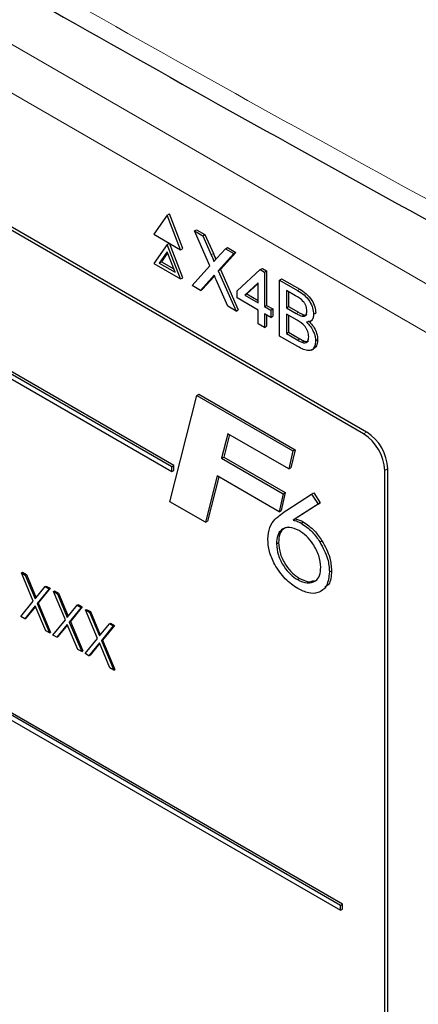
# Paper-space layout 'Blatt4' of a CAD drawing. Header units: millimetres. Extents: x 5 to 418, y 2 to 292.
# Tile 31 of 72: x 81.63 to 86.98, y 181.23 to 194.43. Entities that reach past the tile are written whole.
import ezdxf

# ---------------------------------------------------------------- set-up
doc = ezdxf.new("R2010")
doc.units = ezdxf.units.MM

psp = doc.layouts.new('Blatt4')

# ---------------------------------------------------------------- linework, layer by layer
at = {"color": 7, "linetype": 'Continuous', "lineweight": 18}
for p, q in [((70.51, 200.457), (88.339, 190.165)), ((88.056, 189.675), (70.227, 199.967)), ((84.199, 191.279), (84.227, 191.295)), ((84.208, 190.972), (84.236, 190.988)), ((85.357, 190.801), (85.386, 190.817)), ((85.34, 190.493), (85.368, 190.509)), ((85.359, 190.135), (85.388, 190.151)), ((86.243, 188.878), (86.283, 188.902)), ((86.526, 188.388), (86.566, 188.412))]:
    psp.add_line(p, q, dxfattribs=at)
at = {"color": 7, "linetype": 'Continuous', "lineweight": 25}
for p, q in [((86.283, 188.902), (72, 197.147)), ((86.243, 188.878), (72.101, 197.042)), ((83.697, 188.453), (74.929, 193.515)), ((83.669, 188.437), (74.901, 193.499)), ((74.901, 193.433), (83.669, 188.372)), ((83.608, 191.81), (83.429, 191.555)), ((83.608, 191.81), (83.637, 191.827)), ((83.788, 191.347), (83.608, 191.81)), ((83.816, 191.364), (83.637, 191.827)), ((83.429, 191.555), (83.788, 191.347)), ((83.975, 191.599), (84.003, 191.615)), ((84.182, 191.132), (83.975, 191.599)), ((83.975, 191.599), (84.086, 191.535)), ((84.003, 191.615), (84.114, 191.551)), ((84.086, 191.535), (84.114, 191.551)), ((84.086, 191.535), (84.199, 191.279)), ((84.114, 191.551), (84.227, 191.295)), ((83.608, 191.418), (83.429, 191.163)), ((83.608, 191.418), (83.637, 191.435)), ((83.788, 190.955), (83.608, 191.418)), ((83.816, 190.972), (83.637, 191.435)), ((83.608, 191.32), (83.502, 191.169)), ((83.614, 191.305), (83.53, 191.186)), ((83.714, 191.047), (83.608, 191.32)), ((83.788, 191.347), (83.816, 191.364)), ((84.275, 191.235), (84.388, 191.36)), ((84.501, 191.295), (84.293, 191.066)), ((84.529, 191.312), (84.322, 191.083)), ((84.388, 191.36), (84.417, 191.376)), ((84.388, 191.36), (84.501, 191.295)), ((84.417, 191.376), (84.529, 191.312)), ((84.501, 191.295), (84.529, 191.312)), ((83.429, 191.163), (83.788, 190.955)), ((83.502, 191.169), (83.53, 191.186)), ((83.502, 191.169), (83.714, 191.047)), ((83.53, 191.186), (83.698, 191.089)), ((83.942, 190.867), (84.182, 191.132)), ((84.243, 190.996), (84.236, 190.988)), ((84.293, 191.066), (84.322, 191.083)), ((84.293, 191.066), (84.534, 190.525)), ((84.322, 191.083), (84.562, 190.541)), ((84.547, 190.797), (84.855, 191.081)), ((84.855, 191.081), (84.884, 191.097)), ((84.855, 191.081), (84.914, 191.047)), ((84.884, 191.097), (84.942, 191.063)), ((84.914, 191.047), (84.942, 191.063)), ((84.914, 191.047), (84.914, 190.585)), ((84.942, 191.063), (84.942, 190.601)), ((83.788, 190.955), (83.816, 190.972)), ((84.054, 190.802), (83.942, 190.867)), ((84.208, 190.972), (84.054, 190.802)), ((84.236, 190.988), (84.082, 190.818)), ((84.423, 190.589), (84.265, 190.945)), ((84.83, 190.904), (84.65, 190.737)), ((84.83, 190.894), (84.678, 190.754)), ((84.83, 190.633), (84.83, 190.904)), ((85.114, 190.941), (85.142, 190.957)), ((85.114, 190.19), (85.114, 190.941)), ((85.114, 190.941), (85.357, 190.801)), ((85.142, 190.957), (85.386, 190.817)), ((84.054, 190.802), (84.082, 190.818)), ((84.547, 190.7), (84.547, 190.797)), ((84.65, 190.737), (84.678, 190.754)), ((84.65, 190.737), (84.83, 190.633)), ((84.678, 190.754), (84.83, 190.666)), ((85.329, 190.73), (85.206, 190.802)), ((85.206, 190.802), (85.206, 190.57)), ((85.234, 190.785), (85.234, 190.587)), ((84.83, 190.537), (84.547, 190.7)), ((84.914, 190.585), (84.942, 190.601)), ((84.942, 190.601), (85.025, 190.553)), ((84.534, 190.525), (84.423, 190.589)), ((84.534, 190.525), (84.562, 190.541)), ((84.83, 190.354), (84.83, 190.537)), ((84.914, 190.585), (84.997, 190.537)), ((84.997, 190.44), (84.914, 190.488)), ((84.914, 190.488), (84.914, 190.305)), ((84.942, 190.472), (84.942, 190.322)), ((84.997, 190.537), (85.025, 190.553)), ((84.997, 190.537), (84.997, 190.44)), ((85.025, 190.553), (85.025, 190.457)), ((85.206, 190.57), (85.234, 190.587)), ((85.206, 190.57), (85.34, 190.493)), ((85.349, 190.401), (85.206, 190.484)), ((85.206, 190.484), (85.206, 190.224)), ((85.234, 190.587), (85.368, 190.509)), ((85.234, 190.467), (85.234, 190.24)), ((85.418, 190.457), (85.446, 190.473)), ((85.572, 190.482), (85.601, 190.498)), ((85.932, 182.558), (72.355, 190.396)), ((85.96, 182.574), (72.383, 190.412)), ((84.914, 190.305), (84.83, 190.354)), ((84.997, 190.44), (85.025, 190.457)), ((85.526, 190.386), (85.557, 190.404)), ((72.355, 190.33), (85.932, 182.493)), ((84.914, 190.305), (84.942, 190.322)), ((85.206, 190.224), (85.234, 190.24)), ((85.206, 190.224), (85.359, 190.135)), ((85.234, 190.24), (85.388, 190.151)), ((85.358, 190.049), (85.114, 190.19)), ((85.415, 190.106), (85.443, 190.123)), ((85.598, 190.126), (85.626, 190.142)), ((85.542, 190.002), (85.574, 190.02)), ((84.006, 189.393), (84.034, 189.409)), ((84.034, 189.409), (85.323, 188.665)), ((83.645, 187.968), (84.006, 189.393)), ((84.006, 189.393), (85.295, 188.649)), ((84.421, 188.881), (84.338, 188.552)), ((84.442, 188.869), (84.366, 188.568)), ((85.24, 188.408), (84.421, 188.881)), ((85.295, 188.649), (85.24, 188.408)), ((85.323, 188.665), (85.268, 188.425)), ((85.295, 188.649), (85.323, 188.665)), ((84.338, 188.552), (84.366, 188.568)), ((84.338, 188.552), (85.164, 188.075)), ((84.366, 188.568), (85.192, 188.092)), ((83.669, 188.437), (83.697, 188.453)), ((83.669, 188.372), (83.669, 188.437)), ((83.669, 188.372), (83.697, 188.388)), ((83.697, 188.388), (83.697, 188.453)), ((85.24, 188.408), (85.268, 188.425)), ((86.526, 175.324), (86.526, 188.388)), ((86.566, 175.184), (86.566, 188.412)), ((84.278, 188.315), (84.121, 187.694)), ((84.299, 188.302), (84.149, 187.71)), ((85.109, 187.835), (84.278, 188.315)), ((85.192, 188.092), (85.137, 187.851)), ((85.164, 188.075), (85.192, 188.092)), ((84.121, 187.694), (83.645, 187.968)), ((85.164, 188.075), (85.109, 187.835)), ((85.212, 187.856), (85.544, 188.071)), ((85.544, 188.071), (85.573, 188.087)), ((85.544, 188.071), (85.631, 187.938)), ((85.573, 188.087), (85.659, 187.955)), ((85.109, 187.835), (85.137, 187.851)), ((85.631, 187.938), (85.297, 187.722)), ((85.659, 187.955), (85.325, 187.739)), ((85.631, 187.938), (85.659, 187.955)), ((84.121, 187.694), (84.149, 187.71)), ((85.297, 187.722), (85.325, 187.739)), ((85.403, 187.683), (85.432, 187.7)), ((85.655, 187.43), (85.684, 187.446)), ((85.073, 187.406), (85.101, 187.422)), ((85.784, 187.027), (85.812, 187.043)), ((81.652, 187.015), (81.666, 187.023)), ((81.652, 187.015), (81.704, 186.985)), ((81.811, 186.635), (81.652, 187.015)), ((81.666, 187.023), (81.719, 186.993)), ((81.704, 186.985), (81.719, 186.993)), ((81.704, 186.985), (81.838, 186.667)), ((81.719, 186.993), (81.849, 186.681)), ((85.355, 186.924), (85.383, 186.941)), ((81.838, 186.667), (81.971, 186.831)), ((82.024, 186.8), (81.864, 186.604)), ((82.038, 186.808), (81.878, 186.613)), ((81.971, 186.831), (81.985, 186.839)), ((81.971, 186.831), (82.024, 186.8)), ((81.985, 186.839), (82.038, 186.808)), ((82.024, 186.8), (82.038, 186.808)), ((82.082, 186.766), (82.097, 186.775)), ((82.097, 186.775), (82.149, 186.744)), ((82.082, 186.766), (82.135, 186.736)), ((82.242, 186.386), (82.082, 186.766)), ((82.135, 186.736), (82.149, 186.744)), ((82.135, 186.736), (82.268, 186.418)), ((82.149, 186.744), (82.28, 186.433)), ((81.645, 186.431), (81.811, 186.635)), ((81.838, 186.572), (81.698, 186.4)), ((81.84, 186.566), (81.712, 186.409)), ((81.978, 186.239), (81.838, 186.572)), ((81.864, 186.604), (81.878, 186.613)), ((81.864, 186.604), (82.03, 186.209)), ((81.878, 186.613), (82.044, 186.217)), ((82.268, 186.418), (82.402, 186.582)), ((82.455, 186.552), (82.295, 186.356)), ((82.469, 186.56), (82.309, 186.364)), ((82.402, 186.582), (82.416, 186.59)), ((82.402, 186.582), (82.455, 186.552)), ((82.416, 186.59), (82.469, 186.56)), ((82.455, 186.552), (82.469, 186.56)), ((82.513, 186.518), (82.527, 186.526)), ((82.513, 186.518), (82.566, 186.487)), ((82.673, 186.137), (82.513, 186.518)), ((82.527, 186.526), (82.58, 186.495)), ((81.698, 186.4), (81.645, 186.431)), ((81.698, 186.4), (81.712, 186.409)), ((82.076, 186.182), (82.242, 186.386)), ((82.566, 186.487), (82.58, 186.495)), ((82.566, 186.487), (82.699, 186.17)), ((82.58, 186.495), (82.711, 186.184)), ((82.268, 186.323), (82.129, 186.152)), ((82.271, 186.317), (82.143, 186.16)), ((82.408, 185.99), (82.268, 186.323)), ((82.295, 186.356), (82.309, 186.364)), ((82.295, 186.356), (82.461, 185.96)), ((82.309, 186.364), (82.475, 185.968)), ((82.699, 186.17), (82.833, 186.333)), ((82.885, 186.303), (82.726, 186.107)), ((82.899, 186.311), (82.74, 186.115)), ((82.833, 186.333), (82.847, 186.342)), ((82.833, 186.333), (82.885, 186.303)), ((82.847, 186.342), (82.899, 186.311)), ((82.885, 186.303), (82.899, 186.311)), ((82.03, 186.209), (81.978, 186.239)), ((82.03, 186.209), (82.044, 186.217)), ((82.129, 186.152), (82.076, 186.182)), ((82.129, 186.152), (82.143, 186.16)), ((82.507, 185.934), (82.673, 186.137)), ((82.726, 186.107), (82.74, 186.115)), ((82.74, 186.115), (82.906, 185.719)), ((82.461, 185.96), (82.408, 185.99)), ((82.699, 186.075), (82.559, 185.903)), ((82.702, 186.069), (82.574, 185.911)), ((82.839, 185.742), (82.699, 186.075)), ((82.726, 186.107), (82.892, 185.711)), ((82.461, 185.96), (82.475, 185.968)), ((82.559, 185.903), (82.507, 185.934)), ((82.559, 185.903), (82.574, 185.911)), ((82.892, 185.711), (82.839, 185.742)), ((82.892, 185.711), (82.906, 185.719)), ((85.932, 182.558), (85.96, 182.574)), ((85.932, 182.493), (85.932, 182.558)), ((85.96, 182.509), (85.96, 182.574)), ((85.932, 182.493), (85.96, 182.509))]:
    psp.add_line(p, q, dxfattribs=at)
for centre in [(85.952, 188.384), (85.911, 188.36)]:
    psp.add_arc(centre, 0.615, 2.6055, 57.3945, dxfattribs=at)
at = {"color": 7, "linetype": 'Continuous', "lineweight": 18}
psp.add_open_spline([(63.288, 206.21), (65.364, 204.881), (69.517, 202.223), (77.101, 197.648), (86.068, 192.5), (93.133, 188.794), (96.669, 186.94)], degree=3, knots=[0, 0, 0, 0, 0.1970476, 0.3942021, 0.6969067, 1, 1, 1, 1], dxfattribs=at)
at = {"color": 7, "linetype": 'Continuous', "lineweight": 25}
for points, knots in [([(63.454, 205.847), (64.811, 204.974), (67.748, 203.082), (72.377, 200.227), (77.322, 197.273), (82.361, 194.368), (87.49, 191.514), (92.313, 188.914), (95.462, 187.289), (96.84, 186.578)], [0, 0, 0, 0, 0.129176, 0.279748, 0.430402, 0.581177, 0.731953, 0.88267, 1, 1, 1, 1]), ([(84.199, 191.279), (84.206, 191.262), (84.217, 191.238), (84.229, 191.208), (84.232, 191.194), (84.233, 191.188)], [0, 0, 0, 0, 0.561277, 0.781763, 1, 1, 1, 1]), ([(84.227, 191.295), (84.235, 191.278), (84.245, 191.255), (84.256, 191.228), (84.258, 191.219), (84.258, 191.216)], [0, 0, 0, 0, 0.646868, 0.900977, 1, 1, 1, 1]), ([(84.233, 191.188), (84.241, 191.197), (84.255, 191.212), (84.269, 191.228), (84.275, 191.235)], [0, 0, 0, 0, 0.56, 1, 1, 1, 1]), ([(84.238, 191.006), (84.232, 190.999), (84.222, 190.988), (84.212, 190.977), (84.208, 190.972)], [0, 0, 0, 0, 0.560002, 1, 1, 1, 1]), ([(84.265, 190.945), (84.26, 190.957), (84.251, 190.977), (84.242, 190.997), (84.238, 191.006)], [0, 0, 0, 0, 0.5599998, 1, 1, 1, 1]), ([(85.481, 190.525), (85.479, 190.547), (85.476, 190.579), (85.456, 190.625), (85.412, 190.686), (85.366, 190.71), (85.329, 190.73)], [0, 0, 0, 0, 0.249512, 0.375019, 0.500244, 1, 1, 1, 1]), ([(85.357, 190.801), (85.386, 190.783), (85.444, 190.747), (85.519, 190.663), (85.564, 190.565), (85.569, 190.509), (85.572, 190.482)], [0, 0, 0, 0, 0.281116, 0.560026, 0.780112, 1, 1, 1, 1]), ([(85.386, 190.817), (85.414, 190.799), (85.472, 190.764), (85.547, 190.679), (85.592, 190.581), (85.598, 190.526), (85.601, 190.498)], [0, 0, 0, 0, 0.281116, 0.560026, 0.780112, 1, 1, 1, 1]), ([(85.34, 190.493), (85.354, 190.484), (85.381, 190.469), (85.406, 190.461), (85.418, 190.457)], [0, 0, 0, 0, 0.560393, 1, 1, 1, 1]), ([(85.368, 190.509), (85.383, 190.501), (85.409, 190.486), (85.435, 190.477), (85.446, 190.473)], [0, 0, 0, 0, 0.560393, 1, 1, 1, 1]), ([(85.418, 190.457), (85.428, 190.456), (85.449, 190.453), (85.476, 190.474), (85.479, 190.506), (85.481, 190.525)], [0, 0, 0, 0, 0.280869, 0.561063, 1, 1, 1, 1]), ([(85.446, 190.473), (85.457, 190.471), (85.472, 190.468), (85.481, 190.476), (85.483, 190.479)], [0, 0, 0, 0, 0.753765, 1, 1, 1, 1]), ([(85.572, 190.482), (85.571, 190.463), (85.567, 190.427), (85.536, 190.383), (85.498, 190.379), (85.475, 190.376)], [0, 0, 0, 0, 0.280336, 0.5608, 1, 1, 1, 1]), ([(85.506, 190.18), (85.504, 190.203), (85.501, 190.237), (85.479, 190.285), (85.435, 190.35), (85.387, 190.378), (85.349, 190.401)], [0, 0, 0, 0, 0.249802, 0.375546, 0.501154, 1, 1, 1, 1]), ([(85.475, 190.376), (85.494, 190.357), (85.532, 190.32), (85.572, 190.25), (85.594, 190.182), (85.596, 190.145), (85.598, 190.126)], [0, 0, 0, 0, 0.280211, 0.55967, 0.779709, 1, 1, 1, 1]), ([(85.503, 190.393), (85.522, 190.374), (85.56, 190.336), (85.6, 190.266), (85.623, 190.199), (85.625, 190.161), (85.626, 190.142)], [0, 0, 0, 0, 0.280211, 0.55967, 0.779709, 1, 1, 1, 1]), ([(85.598, 190.126), (85.595, 190.102), (85.591, 190.055), (85.56, 190.006), (85.484, 189.982), (85.41, 190.021), (85.358, 190.049)], [0, 0, 0, 0, 0.187143, 0.374319, 0.560786, 1, 1, 1, 1]), ([(85.359, 190.135), (85.37, 190.129), (85.388, 190.118), (85.407, 190.11), (85.415, 190.106)], [0, 0, 0, 0, 0.560099, 1, 1, 1, 1]), ([(85.388, 190.151), (85.398, 190.145), (85.417, 190.134), (85.435, 190.126), (85.443, 190.123)], [0, 0, 0, 0, 0.560099, 1, 1, 1, 1]), ([(85.415, 190.106), (85.429, 190.102), (85.458, 190.094), (85.488, 190.111), (85.504, 190.142), (85.505, 190.167), (85.506, 190.18)], [0, 0, 0, 0, 0.28029, 0.559018, 0.779402, 1, 1, 1, 1]), ([(85.443, 190.123), (85.458, 190.118), (85.481, 190.11), (85.496, 190.12), (85.501, 190.124)], [0, 0, 0, 0, 0.658905, 1, 1, 1, 1]), ([(85.626, 190.142), (85.624, 190.119), (85.619, 190.073), (85.598, 190.031), (85.576, 190.025), (85.572, 190.024)], [0, 0, 0, 0, 0.444756, 0.889591, 1, 1, 1, 1]), ([(84.957, 187.466), (84.962, 187.522), (84.973, 187.634), (85.071, 187.758), (85.159, 187.819), (85.212, 187.856)], [0, 0, 0, 0, 0.279364, 0.5591564, 1, 1, 1, 1]), ([(85.297, 187.722), (85.316, 187.718), (85.351, 187.71), (85.388, 187.692), (85.403, 187.683)], [0, 0, 0, 0, 0.560135, 1, 1, 1, 1]), ([(85.325, 187.739), (85.345, 187.734), (85.38, 187.726), (85.416, 187.708), (85.432, 187.7)], [0, 0, 0, 0, 0.560135, 1, 1, 1, 1]), ([(85.432, 187.7), (85.484, 187.664), (85.576, 187.6), (85.651, 187.493), (85.684, 187.446)], [0, 0, 0, 0, 0.5592844, 1, 1, 1, 1]), ([(85.377, 187.581), (85.333, 187.601), (85.243, 187.641), (85.143, 187.604), (85.082, 187.523), (85.076, 187.445), (85.073, 187.406)], [0, 0, 0, 0, 0.279556, 0.559294, 0.779532, 1, 1, 1, 1]), ([(85.231, 187.626), (85.209, 187.622), (85.159, 187.612), (85.111, 187.538), (85.104, 187.461), (85.101, 187.422)], [0, 0, 0, 0, 0.266553, 0.633084, 1, 1, 1, 1]), ([(85.668, 187.09), (85.663, 187.142), (85.653, 187.245), (85.572, 187.397), (85.477, 187.515), (85.411, 187.559), (85.377, 187.581)], [0, 0, 0, 0, 0.279479, 0.559096, 0.779433, 1, 1, 1, 1]), ([(85.403, 187.683), (85.455, 187.648), (85.548, 187.584), (85.623, 187.477), (85.655, 187.43)], [0, 0, 0, 0, 0.5592844, 1, 1, 1, 1]), ([(85.359, 186.805), (85.302, 186.844), (85.187, 186.923), (85.053, 187.11), (84.969, 187.303), (84.961, 187.412), (84.957, 187.466)], [0, 0, 0, 0, 0.280044, 0.559691, 0.779775, 1, 1, 1, 1]), ([(85.655, 187.43), (85.697, 187.353), (85.771, 187.216), (85.78, 187.085), (85.784, 187.027)], [0, 0, 0, 0, 0.558736, 1, 1, 1, 1]), ([(85.684, 187.446), (85.725, 187.37), (85.8, 187.232), (85.808, 187.101), (85.812, 187.043)], [0, 0, 0, 0, 0.558736, 1, 1, 1, 1]), ([(85.073, 187.406), (85.078, 187.356), (85.087, 187.255), (85.165, 187.105), (85.258, 186.99), (85.322, 186.946), (85.355, 186.924)], [0, 0, 0, 0, 0.27964, 0.559186, 0.77952, 1, 1, 1, 1]), ([(85.101, 187.422), (85.106, 187.372), (85.115, 187.271), (85.193, 187.122), (85.286, 187.006), (85.351, 186.963), (85.383, 186.941)], [0, 0, 0, 0, 0.27964, 0.559186, 0.77952, 1, 1, 1, 1]), ([(85.355, 186.924), (85.4, 186.905), (85.49, 186.866), (85.595, 186.893), (85.659, 186.972), (85.665, 187.051), (85.668, 187.09)], [0, 0, 0, 0, 0.279637, 0.559731, 0.779656, 1, 1, 1, 1]), ([(85.812, 187.043), (85.808, 186.972), (85.802, 186.871), (85.741, 186.833), (85.724, 186.822)], [0, 0, 0, 0, 0.7039343, 1, 1, 1, 1]), ([(85.784, 187.027), (85.776, 186.96), (85.762, 186.827), (85.643, 186.742), (85.504, 186.734), (85.407, 186.781), (85.359, 186.805)], [0, 0, 0, 0, 0.279419, 0.558995, 0.779371, 1, 1, 1, 1]), ([(85.383, 186.941), (85.429, 186.919), (85.501, 186.884), (85.557, 186.905), (85.577, 186.912)], [0, 0, 0, 0, 0.637825, 1, 1, 1, 1])]:
    psp.add_open_spline(points, degree=3, knots=knots, dxfattribs=at)

doc.saveas('drawing.dxf')
